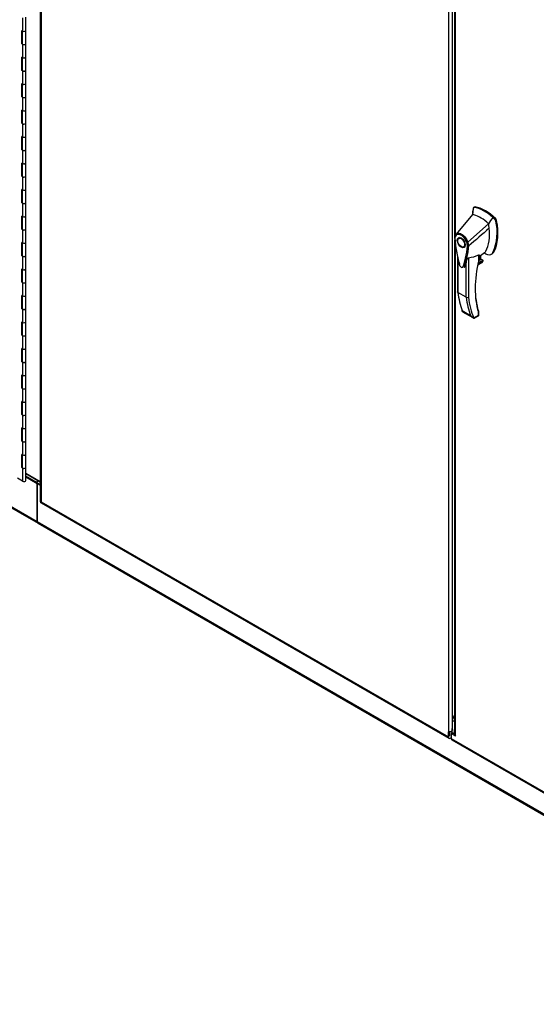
# Model space of a CAD drawing. Header units: inches. Extents: x 2 to 538, y -2 to 358.
# Tile 32 of 36: x 336 to 367, y 210 to 271. Entities that reach past the tile are written whole.
import ezdxf

# ---------------------------------------------------------------- set-up
doc = ezdxf.new("R2010")
doc.units = ezdxf.units.IN
doc.header["$MEASUREMENT"] = 0
for name, color, linetype in [('COM52825', 7, 'Continuous'), ('COM52839', 7, 'Continuous'), ('COM52847', 7, 'Continuous'), ('COM54578-80', 7, 'Continuous'), ('COM71132-1', 7, 'Continuous'), ('COM71133-1', 7, 'Continuous'), ('Default', 7, 'Continuous'), ('GSK11033', 7, 'Continuous'), ('HAN13064', 7, 'Continuous')]:
    doc.layers.add(name, color=color, linetype=linetype)

# ---------------------------------------------------------------- blocks, each defined once
blk = doc.blocks.new('SE5')
at = {"layer": 'COM52825', "color": 7, "linetype": 'Continuous'}
for p, q in [((362.441, 291.123), (362.441, 257.111)), ((362.495, 257.294), (362.495, 291.109)), ((362.441, 256.989), (362.441, 226.534)), ((362.495, 226.397), (362.495, 256.797)), ((362.318, 226.601), (362.23, 226.55)), ((362.23, 226.55), (362.23, 226.244)), ((362.495, 226.397), (362.23, 226.55)), ((362.442, 226.53), (362.318, 226.601)), ((362.23, 226.244), (387.601, 211.596)), ((362.268, 226.16), (387.682, 211.487))]:
    blk.add_line(p, q, dxfattribs=at)
blk.add_arc((362.641, 226.534), 0.2, 180, 223.02175, dxfattribs=at)
blk.add_ellipse((362.361, 226.32), major_axis=(0.092, 0.16), ratio=0.57735, start_param=2.356194, end_param=3.141593, dxfattribs=at)
at = {"layer": 'COM52839', "color": 7, "linetype": 'Continuous'}
blk.add_line((336.897, 242.076), (336.014, 242.586), dxfattribs=at)
at = {"layer": 'COM52847', "color": 7, "linetype": 'Continuous'}
for p, q in [((336.897, 306.287), (336.897, 240.866)), ((336.951, 306.163), (336.951, 240.839)), ((362.057, 291.363), (362.057, 226.65)), ((362.318, 227.433), (362.318, 290.58)), ((336.947, 240.779), (362.095, 226.26)), ((336.951, 240.839), (362.057, 226.344)), ((336.951, 240.839), (336.951, 240.839)), ((336.951, 240.839), (336.951, 240.839)), ((336.951, 240.839), (336.951, 240.839)), ((336.951, 240.839), (336.951, 240.839)), ((362.057, 226.344), (362.057, 226.65)), ((362.145, 226.395), (362.145, 226.701)), ((362.23, 226.293), (362.188, 226.269))]:
    blk.add_line(p, q, dxfattribs=at)
blk.add_arc((362.042, 227.024), 0.375, 272.2861, 317.59085, dxfattribs=at)
for centre, major_axis, start_param, end_param in [((337.082, 240.866), (0.185, 0), 3.141593, 3.295285), ((337.039, 240.939), (0.093, 0.16), 2.9879, 3.141593), ((362.188, 226.42), (0.093, 0.16), 2.356194, 3.926991)]:
    blk.add_ellipse(centre, major_axis=major_axis, ratio=0.57735, start_param=start_param, end_param=end_param, dxfattribs=at)
for points in [[(336.899, 240.849), (336.902, 240.846), (336.908, 240.844), (336.921, 240.841), (336.926, 240.84), (336.937, 240.839), (336.944, 240.839), (336.951, 240.839)], [(336.934, 240.789), (336.933, 240.793), (336.933, 240.8), (336.938, 240.812), (336.939, 240.817), (336.944, 240.827), (336.947, 240.833), (336.951, 240.839)]]:
    blk.add_open_spline(points, degree=3, knots=[0, 0, 0, 0, 0.5, 0.5, 0.75, 0.75, 1, 1, 1, 1], dxfattribs=at)
at = {"layer": 'COM54578-80', "color": 7, "linetype": 'Continuous'}
for p, q in [((335.814, 270.685), (335.814, 269.868)), ((336.014, 269.915), (336.014, 270.733)), ((335.814, 269.868), (335.766, 269.895)), ((335.766, 269.079), (335.766, 269.895)), ((335.771, 269.893), (335.771, 269.128)), ((335.78, 269.887), (335.78, 269.1)), ((336.014, 269.1), (336.014, 269.916)), ((335.814, 269.052), (335.766, 269.079)), ((335.771, 269.128), (335.78, 269.122)), ((335.814, 269.052), (335.814, 268.235)), ((336.014, 268.282), (336.014, 269.1)), ((335.814, 268.235), (335.766, 268.262)), ((335.766, 267.446), (335.766, 268.262)), ((335.771, 268.26), (335.771, 267.495)), ((335.78, 268.254), (335.78, 267.467)), ((336.014, 267.467), (336.014, 268.283)), ((335.814, 267.419), (335.766, 267.446)), ((335.771, 267.495), (335.78, 267.489)), ((335.814, 267.419), (335.814, 266.602)), ((336.014, 266.649), (336.014, 267.467)), ((335.814, 266.602), (335.766, 266.629)), ((335.766, 265.813), (335.766, 266.629)), ((335.771, 266.627), (335.771, 265.862)), ((335.78, 266.621), (335.78, 265.834)), ((336.014, 265.834), (336.014, 266.65)), ((335.814, 265.786), (335.766, 265.813)), ((335.771, 265.862), (335.78, 265.856)), ((335.814, 265.786), (335.814, 264.969)), ((336.014, 265.016), (336.014, 265.834)), ((335.814, 264.969), (335.766, 264.996)), ((335.766, 264.18), (335.766, 264.996)), ((335.771, 264.994), (335.771, 264.229)), ((335.78, 264.988), (335.78, 264.201)), ((336.014, 264.201), (336.014, 265.017)), ((335.814, 264.153), (335.766, 264.18)), ((335.771, 264.229), (335.78, 264.223)), ((335.814, 264.153), (335.814, 263.336)), ((336.014, 263.383), (336.014, 264.201)), ((335.814, 263.336), (335.766, 263.363)), ((335.766, 262.547), (335.766, 263.363)), ((335.771, 263.361), (335.771, 262.596)), ((335.78, 263.355), (335.78, 262.568)), ((336.014, 262.568), (336.014, 263.384)), ((335.814, 262.52), (335.766, 262.547)), ((335.771, 262.596), (335.78, 262.59)), ((335.814, 262.52), (335.814, 261.703)), ((336.014, 261.75), (336.014, 262.568)), ((335.814, 261.703), (335.766, 261.73)), ((335.766, 260.914), (335.766, 261.73)), ((335.771, 261.728), (335.771, 260.963)), ((335.78, 261.722), (335.78, 260.935)), ((336.014, 260.935), (336.014, 261.751)), ((335.814, 260.887), (335.766, 260.914)), ((335.771, 260.963), (335.78, 260.957)), ((335.814, 260.887), (335.814, 260.07)), ((336.014, 260.117), (336.014, 260.935)), ((335.814, 260.07), (335.766, 260.097)), ((335.766, 259.281), (335.766, 260.097)), ((335.771, 260.095), (335.771, 259.33)), ((335.78, 260.089), (335.78, 259.302)), ((336.014, 259.302), (336.014, 260.118)), ((335.814, 259.254), (335.766, 259.281)), ((335.771, 259.33), (335.78, 259.324)), ((335.814, 259.254), (335.814, 258.437)), ((336.014, 258.484), (336.014, 259.302)), ((335.814, 258.437), (335.766, 258.464)), ((335.766, 257.648), (335.766, 258.464)), ((335.771, 258.462), (335.771, 257.697)), ((335.78, 258.456), (335.78, 257.669)), ((336.014, 257.669), (336.014, 258.485)), ((335.814, 257.621), (335.766, 257.648)), ((335.771, 257.697), (335.78, 257.691)), ((335.814, 257.621), (335.814, 256.804)), ((336.014, 256.851), (336.014, 257.669)), ((335.814, 256.804), (335.766, 256.831)), ((335.766, 256.015), (335.766, 256.831)), ((335.771, 256.829), (335.771, 256.064)), ((335.78, 256.823), (335.78, 256.036)), ((336.014, 256.036), (336.014, 256.852)), ((335.814, 255.988), (335.766, 256.015)), ((335.771, 256.064), (335.78, 256.058)), ((335.814, 255.988), (335.814, 255.171)), ((336.014, 255.218), (336.014, 256.036)), ((335.814, 255.171), (335.766, 255.198)), ((335.766, 254.382), (335.766, 255.198)), ((335.771, 255.196), (335.771, 254.431)), ((335.78, 255.19), (335.78, 254.403)), ((336.014, 254.403), (336.014, 255.219)), ((335.814, 254.355), (335.766, 254.382)), ((335.771, 254.431), (335.78, 254.425)), ((336.014, 253.585), (336.014, 254.403)), ((335.814, 254.355), (335.814, 253.538)), ((335.814, 253.538), (335.766, 253.565)), ((335.766, 252.749), (335.766, 253.565)), ((335.771, 253.563), (335.771, 252.798)), ((335.78, 253.557), (335.78, 252.77)), ((336.014, 252.77), (336.014, 253.586)), ((335.814, 252.722), (335.766, 252.749)), ((335.771, 252.798), (335.78, 252.792)), ((335.814, 252.722), (335.814, 251.905)), ((336.014, 251.952), (336.014, 252.77)), ((336.014, 251.137), (336.014, 251.953)), ((335.814, 251.905), (335.766, 251.932)), ((335.766, 251.116), (335.766, 251.932)), ((335.771, 251.93), (335.771, 251.165)), ((335.78, 251.924), (335.78, 251.137)), ((335.814, 251.089), (335.766, 251.116)), ((335.771, 251.165), (335.78, 251.159)), ((335.814, 251.089), (335.814, 250.272)), ((336.014, 250.319), (336.014, 251.137)), ((335.814, 250.272), (335.766, 250.299)), ((335.766, 249.483), (335.766, 250.299)), ((335.771, 250.297), (335.771, 249.532)), ((335.78, 250.291), (335.78, 249.504)), ((336.014, 249.504), (336.014, 250.32)), ((335.771, 249.532), (335.78, 249.526)), ((335.814, 249.456), (335.766, 249.483)), ((335.814, 249.456), (335.814, 248.639)), ((336.014, 248.686), (336.014, 249.504)), ((335.814, 248.639), (335.766, 248.666)), ((335.766, 247.85), (335.766, 248.666)), ((335.771, 248.664), (335.771, 247.899)), ((335.78, 248.658), (335.78, 247.871)), ((336.014, 247.871), (336.014, 248.687)), ((335.814, 247.823), (335.766, 247.85)), ((335.771, 247.899), (335.78, 247.893)), ((335.814, 247.823), (335.814, 247.006)), ((336.014, 247.053), (336.014, 247.871)), ((335.814, 247.006), (335.766, 247.033)), ((335.766, 246.217), (335.766, 247.033)), ((335.771, 247.031), (335.771, 246.266)), ((335.78, 247.025), (335.78, 246.238)), ((336.014, 246.238), (336.014, 247.054)), ((335.814, 246.19), (335.766, 246.217)), ((335.771, 246.266), (335.78, 246.26)), ((335.814, 246.19), (335.814, 245.373)), ((336.014, 245.42), (336.014, 246.238)), ((335.814, 245.373), (335.766, 245.4)), ((335.766, 244.585), (335.766, 245.4)), ((335.771, 245.398), (335.771, 244.633)), ((335.78, 245.392), (335.78, 244.605)), ((336.014, 244.605), (336.014, 245.421)), ((335.814, 244.557), (335.766, 244.585)), ((335.771, 244.633), (335.78, 244.627)), ((335.814, 244.557), (335.814, 243.74)), ((336.014, 243.787), (336.014, 244.605)), ((335.766, 242.952), (335.766, 243.767)), ((335.814, 243.74), (335.766, 243.767)), ((335.771, 243.765), (335.771, 243)), ((335.78, 243.759), (335.78, 242.972)), ((336.014, 242.972), (336.014, 243.788)), ((335.814, 242.924), (335.766, 242.952)), ((335.771, 243), (335.78, 242.994)), ((335.814, 242.924), (335.814, 242.108)), ((336.014, 242.155), (336.014, 242.972)), ((335.814, 242.108), (335.492, 242.293))]:
    blk.add_line(p, q, dxfattribs=at)
for centre, major_axis, start_param, end_param in [((335.897, 269.916), (-0.117, 0), 0.783092, 3.141593), ((335.897, 269.915), (-0.117, 0), 0.785398, 3.141593), ((335.897, 269.1), (0.135, 0), -3.507377, -3.404676), ((335.897, 269.1), (-0.117, 0), 0, 3.141593), ((335.897, 269.1), (-0.117, 0), 0.785398, 3.141593), ((335.682, 267.783), (-0.076, 0.132), 4.366763, 4.535551), ((335.897, 268.283), (-0.117, 0), 0, 3.141593), ((335.897, 268.282), (-0.117, 0), 0.785398, 3.141593), ((335.897, 267.467), (0.135, 0), -3.507377, -3.404676), ((335.682, 267.783), (-0.076, 0.132), 3.31843, 3.487219), ((335.726, 267.808), (0.076, -0.132), -0.360117, -0.292582), ((335.897, 267.467), (-0.117, 0), 0, 3.141593), ((335.897, 267.467), (-0.117, 0), 0.785398, 3.141593), ((335.897, 266.65), (-0.117, 0), 0, 3.141593), ((335.897, 266.649), (-0.117, 0), 0.785398, 3.141593), ((335.897, 265.834), (0.135, 0), -3.507377, -3.404676), ((335.897, 265.834), (-0.117, 0), 0, 3.141593), ((335.897, 265.834), (-0.117, 0), 0.785398, 3.141593), ((335.897, 265.017), (-0.117, 0), 0.783092, 3.141593), ((335.897, 265.016), (-0.117, 0), 0.785398, 3.141593), ((335.897, 264.201), (0.135, 0), -3.507377, -3.404676), ((335.897, 264.201), (-0.117, 0), 0, 3.141593), ((335.897, 264.201), (-0.117, 0), 0.785398, 3.141593), ((335.682, 262.884), (-0.076, 0.132), 4.366763, 4.535551), ((335.897, 263.384), (-0.117, 0), 0.783092, 3.141593), ((335.897, 263.383), (-0.117, 0), 0.785398, 3.141593), ((335.897, 262.568), (0.135, 0), -3.507377, -3.404676), ((335.682, 262.884), (-0.076, 0.132), 3.31843, 3.487219), ((335.726, 262.909), (0.076, -0.132), -0.360117, -0.292582), ((335.897, 262.568), (-0.117, 0), 0, 3.141593), ((335.897, 262.568), (-0.117, 0), 0.785398, 3.141593), ((335.897, 261.751), (-0.117, 0), 0, 3.141593), ((335.897, 261.75), (-0.117, 0), 0.785398, 3.141593), ((335.897, 260.935), (0.135, 0), -3.507377, -3.404676), ((335.897, 260.935), (-0.117, 0), 0, 3.141593), ((335.897, 260.935), (-0.117, 0), 0.785398, 3.141593), ((335.897, 260.118), (-0.117, 0), 0.783092, 3.141593), ((335.897, 260.117), (-0.117, 0), 0.785398, 3.141593), ((335.897, 259.302), (0.135, 0), -3.507377, -3.404676), ((335.897, 259.302), (-0.117, 0), 0, 3.141593), ((335.897, 259.302), (-0.117, 0), 0.785398, 3.141593), ((335.897, 258.485), (-0.117, 0), 0.783092, 3.141593), ((335.897, 258.484), (-0.117, 0), 0.785398, 3.141593), ((335.897, 257.669), (0.135, 0), -3.507377, -3.404676), ((335.682, 257.985), (-0.076, 0.132), 4.366763, 4.535551), ((335.682, 257.985), (-0.076, 0.132), 3.31843, 3.487219), ((335.726, 258.01), (0.076, -0.132), -0.360117, -0.292582), ((335.897, 257.669), (-0.117, 0), 0, 3.141593), ((335.897, 257.669), (-0.117, 0), 0.785398, 3.141593), ((335.897, 256.852), (-0.117, 0), 0.783092, 3.141593), ((335.897, 256.851), (-0.117, 0), 0.785398, 3.141593), ((335.897, 256.036), (0.135, 0), -3.507377, -3.404676), ((335.897, 256.036), (-0.117, 0), 0, 3.141593), ((335.897, 256.036), (-0.117, 0), 0.785398, 3.141593), ((335.897, 255.219), (-0.117, 0), 0.783092, 3.141593), ((335.897, 255.218), (-0.117, 0), 0.785398, 3.141593), ((335.897, 254.403), (0.135, 0), -3.507377, -3.404676), ((335.897, 254.403), (-0.117, 0), 0, 3.141593), ((335.897, 254.403), (-0.117, 0), 0.785398, 3.141593), ((335.897, 253.586), (-0.117, 0), 0.783092, 3.141593), ((335.897, 253.585), (-0.117, 0), 0.785398, 3.141593), ((335.897, 252.77), (0.135, 0), -3.507377, -3.404676), ((335.682, 253.086), (-0.076, 0.132), 4.366763, 4.535551), ((335.682, 253.086), (-0.076, 0.132), 3.31843, 3.487219), ((335.726, 253.111), (0.076, -0.132), -0.360117, -0.292582), ((335.897, 252.77), (-0.117, 0), 0, 3.141593), ((335.897, 252.77), (-0.117, 0), 0.785398, 3.141593), ((335.897, 251.953), (-0.117, 0), 0.783092, 3.141593), ((335.897, 251.952), (-0.117, 0), 0.785398, 3.141593), ((335.897, 251.137), (0.135, 0), -3.507377, -3.404676), ((335.897, 251.137), (-0.117, 0), 0, 3.141593), ((335.897, 251.137), (-0.117, 0), 0.785398, 3.141593), ((335.897, 250.32), (-0.117, 0), 0, 3.141593), ((335.897, 250.319), (-0.117, 0), 0.785398, 3.141593), ((335.897, 249.504), (0.135, 0), -3.507377, -3.404676), ((335.897, 249.504), (-0.117, 0), 0, 3.141593), ((335.897, 249.504), (-0.117, 0), 0.785398, 3.141593), ((335.897, 248.687), (-0.117, 0), 0.783092, 3.141593), ((335.897, 248.686), (-0.117, 0), 0.785398, 3.141593), ((335.897, 247.871), (0.135, 0), -3.507377, -3.404676), ((335.682, 248.187), (-0.076, 0.132), 4.366763, 4.535551), ((335.682, 248.187), (-0.076, 0.132), 3.31843, 3.487219), ((335.726, 248.212), (0.076, -0.132), -0.360117, -0.292582), ((335.897, 247.871), (-0.117, 0), 0, 3.141593), ((335.897, 247.871), (-0.117, 0), 0.785398, 3.141593), ((335.897, 247.054), (-0.117, 0), 0, 3.141593), ((335.897, 247.053), (-0.117, 0), 0.785398, 3.141593), ((335.897, 246.238), (0.135, 0), -3.507377, -3.404676), ((335.897, 246.238), (-0.117, 0), 0, 3.141593), ((335.897, 246.238), (-0.117, 0), 0.785398, 3.141593), ((335.897, 245.421), (-0.117, 0), 0.783092, 3.141593), ((335.897, 245.42), (-0.117, 0), 0.785398, 3.141593), ((335.897, 244.605), (0.135, 0), -3.507377, -3.404676), ((335.897, 244.605), (-0.117, 0), 0, 3.141593), ((335.897, 244.605), (-0.117, 0), 0.785398, 3.141593), ((335.897, 243.788), (-0.117, 0), 0.783092, 3.141593), ((335.897, 243.787), (-0.117, 0), 0.785398, 3.141593), ((335.897, 242.972), (0.135, 0), -3.507377, -3.404676), ((335.682, 243.288), (-0.076, 0.132), 4.366763, 4.535551), ((335.682, 243.288), (-0.076, 0.132), 3.31843, 3.487219), ((335.726, 243.313), (0.076, -0.132), -0.360117, -0.292581), ((335.897, 242.972), (-0.117, 0), 0, 3.141593), ((335.897, 242.972), (-0.117, 0), 0.785398, 3.141593), ((335.897, 242.155), (-0.117, 0), 0.785398, 3.141593)]:
    blk.add_ellipse(centre, major_axis=major_axis, ratio=0.57735, start_param=start_param, end_param=end_param, dxfattribs=at)
at = {"layer": 'COM71132-1', "color": 7, "linetype": 'Continuous'}
for p, q in [((285.316, 269.305), (336.714, 239.63)), ((285.368, 269.191), (336.765, 239.516)), ((336.75, 242.144), (336.014, 242.569)), ((336.75, 242.143), (336.014, 242.569)), ((336.688, 242.035), (336.014, 242.424)), ((336.014, 242.382), (336.714, 241.978)), ((336.688, 242.035), (336.75, 242.144)), ((336.714, 239.63), (336.714, 241.978))]:
    blk.add_line(p, q, dxfattribs=at)
for centre, major_axis, end_param in [((336.625, 241.927), (-0.062, -0.108), 3.145668), ((336.89, 239.733), (0.125, 0.217), 3.141593)]:
    blk.add_ellipse(centre, major_axis=major_axis, ratio=0.57735, start_param=2.356194, end_param=end_param, dxfattribs=at)
at = {"layer": 'COM71133-1', "color": 7, "linetype": 'Continuous'}
for p, q in [((336.688, 242.035), (336.75, 242.144)), ((336.688, 242.035), (336.897, 241.914)), ((336.714, 241.978), (336.714, 239.63)), ((336.714, 241.978), (336.897, 241.872)), ((336.75, 242.144), (336.897, 242.059)), ((336.897, 242.059), (336.75, 242.143)), ((336.714, 239.63), (388.111, 209.956)), ((336.765, 239.516), (388.133, 209.859))]:
    blk.add_line(p, q, dxfattribs=at)
for centre, major_axis, end_param in [((336.625, 241.927), (-0.062, -0.108), 3.145668), ((336.89, 239.733), (0.125, 0.217), 3.141593)]:
    blk.add_ellipse(centre, major_axis=major_axis, ratio=0.57735, start_param=2.356194, end_param=end_param, dxfattribs=at)
at = {"layer": 'GSK11033', "color": 7, "linetype": 'Continuous'}
for p, q in [((362.441, 227.706), (362.295, 227.381)), ((362.295, 227.381), (362.441, 227.297)), ((362.295, 227.381), (362.295, 226.751)), ((362.298, 226.59), (362.298, 226.87)), ((362.431, 226.794), (362.441, 226.8)), ((362.431, 226.537), (362.431, 226.794)), ((362.431, 226.794), (362.441, 226.788))]:
    blk.add_line(p, q, dxfattribs=at)
at = {"layer": 'HAN13064', "color": 7, "linetype": 'Continuous'}
for p, q in [((363.584, 258.911), (363.534, 258.564)), ((363.594, 258.953), (363.584, 258.911)), ((363.674, 259.019), (363.615, 258.986)), ((363.649, 258.992), (363.706, 259.025)), ((363.534, 258.564), (362.528, 257.34)), ((364.92, 258.258), (364.793, 258.38)), ((364.92, 258.258), (364.977, 258.291)), ((364.975, 258.156), (365.032, 258.188)), ((364.534, 257.986), (363.261, 256.85)), ((362.513, 257.317), (362.484, 257.28)), ((362.784, 257.134), (362.696, 257.083)), ((362.996, 256.564), (363.084, 256.615)), ((363.312, 256.615), (363.314, 256.616)), ((363.949, 255.969), (364.287, 256.212)), ((364.287, 256.212), (364.321, 256.236)), ((364.807, 256.22), (364.864, 256.252)), ((362.618, 255.985), (362.618, 253.792)), ((362.644, 255.856), (362.644, 253.753)), ((363.161, 253.455), (363.161, 255.636)), ((363.288, 255.891), (363.288, 253.46)), ((363.869, 255.449), (364.137, 255.604)), ((363.872, 255.46), (364.169, 255.632)), ((364.197, 255.702), (363.884, 255.521)), ((363.897, 255.577), (364.179, 255.74)), ((363.93, 255.723), (364.048, 255.791)), ((363.931, 255.726), (363.931, 256.068)), ((363.949, 255.751), (363.949, 256.048)), ((364.048, 255.791), (364.048, 256.04)), ((364.057, 255.803), (364.057, 256.046)), ((364.179, 255.74), (364.057, 255.81)), ((364.7, 256.106), (364.758, 256.14)), ((363.161, 253.455), (362.644, 253.753)), ((362.909, 252.632), (363.425, 252.334)), ((362.913, 252.606), (362.919, 252.588)), ((362.937, 252.56), (363.563, 252.199)), ((363.622, 252.177), (363.91, 252.343)), ((363.692, 252.187), (363.906, 252.311)), ((363.91, 252.343), (363.91, 252.542)), ((363.936, 252.363), (363.936, 252.524))]:
    blk.add_line(p, q, dxfattribs=at)
for centre, radius, start, end in [((363.641, 258.945), 0.0478, 80.57156, 170.09371), ((362.074, 257.433), 2.99, 336.06491, 13.99549), ((364.77, 258.112), 0.21, 12.12422, 44.31154), ((362.792, 257.131), 0.337, 141.55217, 184.2383), ((362.78, 257.076), 0.32, 141.11203, 182.47497), ((363.184, 257.013), 0.181, 272.98106, 295.53925), ((362.524, 256.602), 0.708, 1.4293, 19.06819), ((362.558, 256.576), 0.755, 2.98151, 21.32136), ((370.276, 257.643), 7.837, 190.09001, 195.88696), ((358.342, 256.979), 4.984, 340.56542, 355.82537), ((363.276, 256.701), 0.0931, 241.17241, 292.54547), ((363.02, 258.123), 2.248, 276.83272, 293.90537), ((363.889, 255.751), 0.06, 346.46287, 0), ((364.075, 255.704), 0.119, 301.76301, 322.50066), ((364.159, 255.707), 0.0385, 352.48421, 59.47215), ((362.936, 253.018), 3.418, 65.17768, 67.57798), ((363.22, 253.574), 0.133, 243.40997, 300.79876), ((363.736, 252.516), 0.36, 210.45213, 251.46621), ((363.477, 252.24), 0.158, 335.6435, 336.40064), ((363.876, 252.363), 0.06, 300, 360)]:
    blk.add_arc(centre, radius, start, end, dxfattribs=at)
for centre, major_axis, ratio, start_param, end_param in [((366.145, 256.736), (-1.861, 3.223), 0.57735, 0.554197, 0.695702), ((364.285, 256.646), (-1.292, 2.238), 0.57735, 5.216072, 5.852948), ((363.737, 258.911), (0.062, -0.108), 0.57735, 2.711356, 3.141593), ((364.341, 256.679), (-1.292, 2.238), 0.57735, 5.142626, 5.852948), ((364.034, 256.501), (-1.142, 1.979), 0.57735, -0.49151, -0.47064), ((364.034, 256.501), (-1.142, 1.979), 0.57735, -0.533193, -0.49151), ((364.034, 256.501), (-1.142, 1.979), 0.57735, 5.183029, 5.749992), ((362.481, 258.917), (1.861, -3.223), 0.57735, 0.347274, 1.032882), ((364.946, 258.213), (0.063, -0.108), 0.57735, 1.032882, 2.001033), ((362.173, 258.739), (1.711, -2.963), 0.57735, 0.347274, 0.9125), ((362.173, 258.739), (1.711, -2.963), 0.57735, 0.961917, 1.005578), ((362.173, 258.739), (1.711, -2.963), 0.57735, 0.934083, 0.961917), ((362.173, 258.739), (1.711, -2.963), 0.57735, 0.9125, 0.934083), ((362.934, 256.875), (0.175, -0.303), 0.57735, 3.396895, 3.682808), ((362.934, 256.875), (0.175, -0.303), 0.57735, 5.74197, 6.027883), ((364.076, 256.612), (-0.225, 0.39), 0.57735, 3.217283, 3.488867), ((364.327, 256.757), (-0.375, 0.65), 0.57735, 2.625215, 3.488867), ((364.383, 256.789), (-0.375, 0.65), 0.57735, 3.141593, 3.488867), ((368.29, 256.618), (-3.239, -5.609), 0.57735, 5.185461, 5.79467), ((363.889, 255.751), (-0.06, 0), 0.57735, 2.356194, 3.141593), ((363.889, 255.751), (-0.0583, 0.014), 0.372014, 2.470308, 3.141593), ((363.884, 255.863), (-0.101, -0.175), 0.57735, 1.252561, 2.850817), ((363.874, 255.869), (0.094, 0.162), 0.57735, 4.529102, 5.92263), ((364.027, 255.803), (-0.03, 0), 0.57735, 2.356194, 3.141593), ((364.112, 255.676), (-0.062, -0.108), 0.57735, 1.492881, 2.113829), ((364.327, 256.757), (0.375, -0.65), 0.57735, -0.71714, -0.516378), ((368.247, 256.642), (-3.209, -5.557), 0.57735, 5.502451, 5.79467), ((367.835, 257.514), (-3.7, -6.408), 0.57735, -0.658671, -0.441314), ((368.351, 257.216), (-3.7, -6.408), 0.57735, -0.658671, -0.441314), ((368.414, 257.179), (-3.655, -6.33), 0.57735, 5.625294, 5.881649), ((363.868, 252.566), (-0.0573, -0.0179), 0.720992, 3.145085, 3.727547), ((363.868, 252.566), (-0.0573, -0.0179), 0.720992, 2.15675, 3.145085), ((363.846, 252.38), (-0.0623, 0.0676), 0.368973, 3.059018, 3.844416), ((363.846, 252.38), (-0.0897, 0.0201), 0.368973, 2.438769, 3.224167)]:
    blk.add_ellipse(centre, major_axis=major_axis, ratio=ratio, start_param=start_param, end_param=end_param, dxfattribs=at)
for major_axis in [(0.175, -0.303), (0.15, -0.26)]:
    blk.add_ellipse((362.846, 256.824), major_axis=major_axis, ratio=0.57735, dxfattribs=at)
for points in [[(364.793, 258.38), (364.707, 258.249), (364.62, 258.118), (364.534, 257.986)], [(364.573, 257.708), (364.153, 257.344), (363.733, 256.98), (363.314, 256.616)], [(363.043, 255.321), (363.038, 255.305), (363.029, 255.292), (363.018, 255.284)]]:
    blk.add_open_spline(points, degree=3, dxfattribs=at)
for points, knots in [([(362.456, 257.106), (362.451, 257.103), (362.447, 257.099), (362.443, 257.091), (362.442, 257.087), (362.443, 257.081), (362.443, 257.079), (362.445, 257.075), (362.446, 257.073), (362.449, 257.07), (362.451, 257.068), (362.455, 257.065), (362.457, 257.063), (362.46, 257.062)], [0, 0, 0, 0, 0.25, 0.25, 0.5, 0.5, 0.625, 0.625, 0.75, 0.75, 0.875, 0.875, 1, 1, 1, 1]), ([(362.46, 257.062), (362.48, 256.776), (362.518, 256.484), (362.598, 256.037), (362.629, 255.887), (362.682, 255.659), (362.701, 255.583), (362.727, 255.488), (362.732, 255.468), (362.746, 255.43), (362.755, 255.411), (362.789, 255.358), (362.819, 255.329), (362.878, 255.295), (362.908, 255.291), (362.941, 255.307), (362.95, 255.315), (362.963, 255.339), (362.967, 255.353), (362.992, 255.419), (363.011, 255.474), (363.063, 255.64), (363.094, 255.755), (363.174, 256.108), (363.211, 256.357), (363.232, 256.62)], [0, 0, 0, 0, 0.25, 0.25, 0.375, 0.375, 0.4375, 0.4375, 0.453125, 0.453125, 0.46875, 0.46875, 0.5, 0.5, 0.53125, 0.53125, 0.546875, 0.546875, 0.5625, 0.5625, 0.625, 0.625, 0.75, 0.75, 1, 1, 1, 1]), ([(362.528, 257.34), (362.521, 257.332), (362.518, 257.322), (362.519, 257.299), (362.523, 257.287), (362.53, 257.277)], [0, 0, 0, 0, 0.5, 0.5, 1, 1, 1, 1]), ([(362.528, 257.34), (362.55, 257.362), (362.576, 257.378), (362.633, 257.398), (362.664, 257.402), (362.732, 257.398), (362.767, 257.39), (362.839, 257.363), (362.876, 257.344), (362.948, 257.296), (362.984, 257.266), (363.053, 257.199), (363.086, 257.161), (363.147, 257.079), (363.174, 257.035), (363.223, 256.945), (363.244, 256.897), (363.261, 256.85)], [0, 0, 0, 0, 0.125, 0.125, 0.25, 0.25, 0.375, 0.375, 0.5, 0.5, 0.625, 0.625, 0.75, 0.75, 0.875, 0.875, 1, 1, 1, 1]), ([(363.193, 256.833), (363.178, 256.876), (363.159, 256.918), (363.131, 256.969), (363.125, 256.979), (363.113, 257), (363.107, 257.01), (363.088, 257.039), (363.075, 257.058), (363.048, 257.095), (363.034, 257.113), (363.011, 257.138), (363.004, 257.146), (362.988, 257.163), (362.981, 257.17), (362.942, 257.208), (362.909, 257.235), (362.843, 257.279), (362.81, 257.296), (362.77, 257.312), (362.762, 257.314), (362.745, 257.319), (362.737, 257.321), (362.714, 257.327), (362.698, 257.329), (362.668, 257.331), (362.654, 257.33), (362.626, 257.326), (362.612, 257.323), (362.573, 257.31), (362.55, 257.296), (362.53, 257.277)], [0, 0, 0, 0, 0.125, 0.125, 0.15625, 0.15625, 0.1875, 0.1875, 0.25, 0.25, 0.3125, 0.3125, 0.34375, 0.34375, 0.375, 0.375, 0.5, 0.5, 0.625, 0.625, 0.65625, 0.65625, 0.6875, 0.6875, 0.75, 0.75, 0.8125, 0.8125, 0.875, 0.875, 1, 1, 1, 1]), ([(363.161, 255.636), (363.141, 255.567), (363.119, 255.499), (363.084, 255.398), (363.072, 255.365), (363.052, 255.315), (363.042, 255.302), (363.029, 255.292)], [0, 0, 0, 0, 0.2045748, 0.2045748, 0.3106572, 0.3106572, 0.3644617, 0.3644617, 0.3644617, 0.3644617]), ([(363.161, 255.636), (363.172, 255.676), (363.186, 255.718), (363.213, 255.784), (363.223, 255.807), (363.241, 255.841), (363.248, 255.853), (363.261, 255.871), (363.265, 255.877), (363.276, 255.887), (363.283, 255.89), (363.288, 255.891)], [0, 0, 0, 0, 0.5, 0.5, 0.75, 0.75, 0.875, 0.875, 0.9375, 0.9375, 1, 1, 1, 1]), ([(363.931, 256.068), (363.934, 256.069), (363.936, 256.069), (363.94, 256.069), (363.942, 256.069), (363.945, 256.066), (363.947, 256.064), (363.948, 256.058), (363.949, 256.055), (363.949, 256.051), (363.949, 256.05), (363.949, 256.05)], [0, 0, 0, 0, 0.0625, 0.0625, 0.125, 0.125, 0.25, 0.25, 0.375, 0.375, 0.3976584, 0.3976584, 0.3976584, 0.3976584]), ([(362.644, 253.753), (362.64, 253.756), (362.636, 253.758), (362.63, 253.764), (362.627, 253.767), (362.623, 253.774), (362.621, 253.777), (362.619, 253.784), (362.618, 253.788), (362.618, 253.791)], [0, 0, 0, 0, 0.125, 0.125, 0.25, 0.25, 0.375, 0.375, 0.4994523, 0.4994523, 0.4994523, 0.4994523]), ([(362.914, 252.585), (362.912, 252.59), (362.91, 252.595), (362.909, 252.605), (362.908, 252.61), (362.908, 252.62), (362.908, 252.626), (362.909, 252.632)], [0.5999786, 0.5999786, 0.5999786, 0.5999786, 0.75, 0.75, 0.875, 0.875, 1, 1, 1, 1]), ([(363.936, 252.523), (363.936, 252.524), (363.937, 252.529), (363.934, 252.549), (363.93, 252.568), (363.924, 252.584)], [0, 0, 0, 0, 0.010769, 0.221303, 1, 1, 1, 1]), ([(363.621, 252.175), (363.636, 252.172), (363.65, 252.172), (363.668, 252.176), (363.674, 252.178), (363.684, 252.182), (363.687, 252.184), (363.691, 252.186)], [0, 0, 0, 0, 0.25, 0.25, 0.375, 0.375, 0.4533737, 0.4533737, 0.4533737, 0.4533737]), ([(363.936, 252.523), (363.936, 252.523), (363.936, 252.523), (363.935, 252.525), (363.932, 252.527), (363.923, 252.533), (363.917, 252.537), (363.91, 252.542)], [0.4406417, 0.4406417, 0.4406417, 0.4406417, 0.5, 0.5, 0.75, 0.75, 1, 1, 1, 1])]:
    blk.add_open_spline(points, degree=3, knots=knots, dxfattribs=at)

msp = doc.modelspace()

# ---------------------------------------------------------------- block references
at = {"layer": 'Default'}
msp.add_blockref('SE5', (0, 0), dxfattribs=at)

doc.saveas('drawing.dxf')
